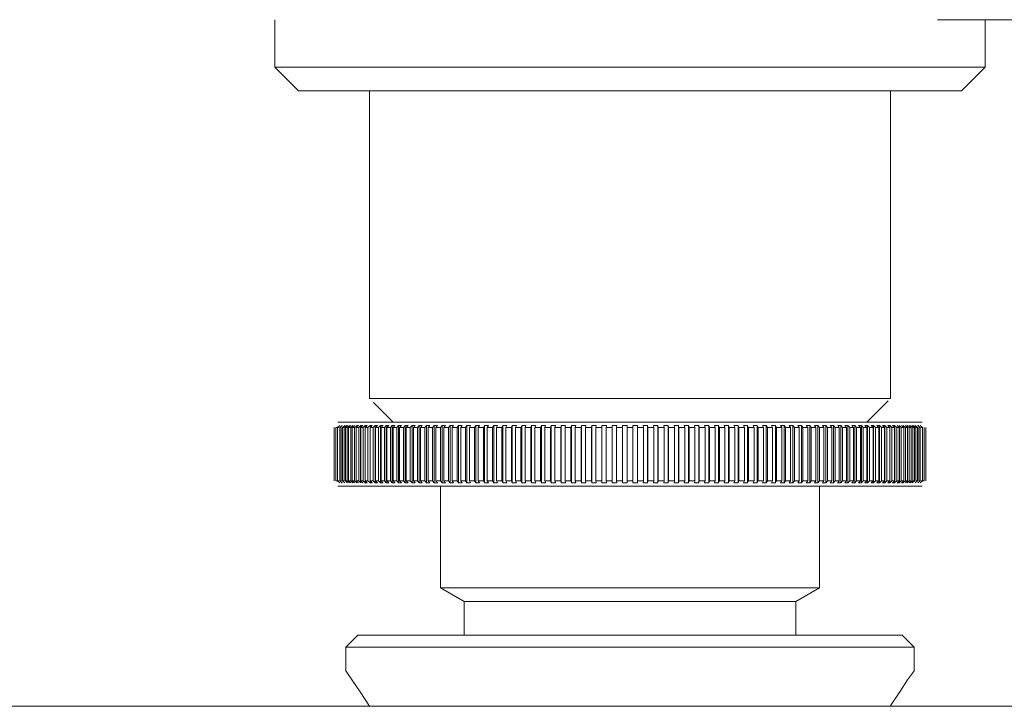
# Model space of a CAD drawing. Header units: millimetres. Extents: x 3925 to 5043, y -86 to 778.
# Tile 95 of 157: x 4623.02 to 4633.42, y 233.43 to 240.68. Entities that reach past the tile are written whole.
import ezdxf

# ---------------------------------------------------------------- set-up
doc = ezdxf.new("R2010")
doc.units = ezdxf.units.MM
doc.header["$LTSCALE"] = 46.255
doc.layers.add('140-154101-0DXF_CONTINUOUS_LINE', color=7, linetype='CONTINUOUS')

msp = doc.modelspace()

# ---------------------------------------------------------------- linework, layer by layer
at = {"layer": '140-154101-0DXF_CONTINUOUS_LINE', "color": 7, "linetype": 'Continuous', "lineweight": 0}
for p, q in [((4625.7174, 240.1807), (4625.7174, 240.6808)), ((4639.102, 240.6807), (4632.715, 240.6807)), ((4633.2174, 240.6807), (4633.2174, 240.1807)), ((4625.9674, 239.9307), (4625.7174, 240.1807)), ((4625.7174, 240.1807), (4633.2174, 240.1807)), ((4633.2174, 240.1807), (4632.9674, 239.9307)), ((4625.9674, 239.9307), (4632.9674, 239.9307)), ((4626.7174, 236.6807), (4626.7174, 239.9307)), ((4632.2174, 239.9307), (4632.2174, 236.6807)), ((4632.2174, 236.6807), (4626.7174, 236.6807)), ((4631.9674, 236.4307), (4632.1921, 236.6553)), ((4626.7608, 236.6373), (4626.9674, 236.4307)), ((4626.3438, 236.3746), (4626.3438, 235.8118)), ((4626.3599, 236.3746), (4626.3599, 235.8118)), ((4626.4044, 236.3968), (4626.3798, 236.3746)), ((4626.3798, 236.3746), (4626.3798, 235.8118)), ((4626.3807, 236.4307), (4632.5542, 236.4307)), ((4626.4279, 236.3968), (4626.4035, 236.3746)), ((4626.4035, 236.3746), (4626.4035, 235.8118)), ((4626.4186, 236.3746), (4626.4186, 235.8118)), ((4626.455, 236.3968), (4626.4309, 236.3746)), ((4626.4309, 236.3746), (4626.4309, 235.8118)), ((4626.4481, 236.3746), (4626.4723, 236.3968)), ((4626.4481, 236.3746), (4626.4481, 235.8118)), ((4626.4859, 236.3968), (4626.462, 236.3746)), ((4626.462, 236.3746), (4626.462, 235.8118)), ((4626.4813, 236.3746), (4626.5052, 236.3968)), ((4626.4813, 236.3746), (4626.4813, 235.8118)), ((4626.5204, 236.3968), (4626.4968, 236.3746)), ((4626.4968, 236.3746), (4626.4968, 235.8118)), ((4626.5181, 236.3746), (4626.5417, 236.3968)), ((4626.5181, 236.3746), (4626.5181, 235.8118)), ((4626.5584, 236.3968), (4626.5351, 236.3746)), ((4626.5351, 236.3746), (4626.5351, 235.8118)), ((4626.5585, 236.3746), (4626.5585, 235.8118)), ((4626.5586, 236.3746), (4626.5818, 236.3968)), ((4626.6, 236.3968), (4626.5771, 236.3746)), ((4626.5771, 236.3746), (4626.5771, 235.8118)), ((4626.5818, 236.3968), (4626.6001, 236.3968)), ((4626.6025, 236.3746), (4626.6255, 236.3968)), ((4626.6025, 236.3746), (4626.6025, 235.8118)), ((4626.6451, 236.3968), (4626.6226, 236.3746)), ((4626.6226, 236.3746), (4626.6226, 235.8118)), ((4626.6254, 236.3968), (4626.6452, 236.3968)), ((4626.6255, 236.3968), (4626.6255, 235.7895)), ((4626.65, 236.3746), (4626.6725, 236.3968)), ((4626.65, 236.3746), (4626.65, 235.8118)), ((4626.6937, 236.3968), (4626.6715, 236.3746)), ((4626.6715, 236.3746), (4626.6715, 235.8118)), ((4626.6725, 236.3968), (4626.6937, 236.3968)), ((4626.6725, 236.3968), (4626.6725, 235.7895)), ((4626.7008, 236.3746), (4626.7008, 235.8118)), ((4626.7009, 236.3746), (4626.723, 236.3968)), ((4626.723, 236.3968), (4626.7457, 236.3968)), ((4626.723, 236.3968), (4626.723, 235.7895)), ((4626.7456, 236.3968), (4626.7239, 236.3746)), ((4626.7239, 236.3746), (4626.7239, 235.8118)), ((4626.7551, 236.3746), (4626.7769, 236.3968)), ((4626.7551, 236.3746), (4626.7551, 235.8118)), ((4626.7768, 236.3968), (4626.8009, 236.3968)), ((4626.7769, 236.3968), (4626.7769, 235.7895)), ((4626.8009, 236.3968), (4626.7796, 236.3746)), ((4626.7796, 236.3746), (4626.7796, 235.8118)), ((4626.8127, 236.3746), (4626.834, 236.3968)), ((4626.8127, 236.3746), (4626.8127, 235.8118)), ((4626.834, 236.3968), (4626.8594, 236.3968)), ((4626.834, 236.3968), (4626.834, 235.7895)), ((4626.8593, 236.3968), (4626.8385, 236.3746)), ((4626.8385, 236.3746), (4626.8385, 235.8118)), ((4626.8735, 236.3746), (4626.8943, 236.3968)), ((4626.8735, 236.3746), (4626.8735, 235.8118)), ((4626.8943, 236.3968), (4626.9211, 236.3968)), ((4626.8943, 236.3968), (4626.8943, 235.7895)), ((4626.921, 236.3968), (4626.9007, 236.3746)), ((4626.9007, 236.3746), (4626.9007, 235.8118)), ((4626.9374, 236.3746), (4626.9578, 236.3968)), ((4626.9374, 236.3746), (4626.9374, 235.8118)), ((4626.9577, 236.3968), (4626.9859, 236.3968)), ((4626.9578, 236.3968), (4626.9578, 235.7895)), ((4626.9858, 236.3968), (4626.966, 236.3746)), ((4626.966, 236.3746), (4626.966, 235.8118)), ((4627.0045, 236.3746), (4627.0243, 236.3968)), ((4627.0045, 236.3746), (4627.0045, 235.8118)), ((4627.0242, 236.3968), (4627.0537, 236.3968)), ((4627.0243, 236.3968), (4627.0243, 235.7895)), ((4627.0536, 236.3968), (4627.0343, 236.3746)), ((4627.0343, 236.3746), (4627.0343, 235.8118)), ((4627.0745, 236.3746), (4627.0938, 236.3968)), ((4627.0745, 236.3746), (4627.0745, 235.8118)), ((4627.0937, 236.3968), (4627.1244, 236.3968)), ((4627.0938, 236.3968), (4627.0938, 235.7895)), ((4627.1243, 236.3968), (4627.1056, 236.3746)), ((4627.1056, 236.3746), (4627.1056, 235.8118)), ((4627.1475, 236.3746), (4627.1661, 236.3968)), ((4627.1475, 236.3746), (4627.1475, 235.8118)), ((4627.1661, 236.3968), (4627.198, 236.3968)), ((4627.1661, 236.3968), (4627.1661, 235.7895)), ((4627.1979, 236.3968), (4627.1798, 236.3746)), ((4627.1798, 236.3746), (4627.1798, 235.8118)), ((4627.2233, 236.3746), (4627.2413, 236.3968)), ((4627.2233, 236.3746), (4627.2233, 235.8118)), ((4627.2413, 236.3968), (4627.2743, 236.3968)), ((4627.2413, 236.3968), (4627.2413, 235.7895)), ((4627.2743, 236.3968), (4627.2568, 236.3746)), ((4627.2568, 236.3746), (4627.2568, 235.8118)), ((4627.3018, 236.3746), (4627.3192, 236.3968)), ((4627.3018, 236.3746), (4627.3018, 235.8118)), ((4627.3192, 236.3968), (4627.3534, 236.3968)), ((4627.3192, 236.3968), (4627.3192, 235.7895)), ((4627.3533, 236.3968), (4627.3365, 236.3746)), ((4627.3365, 236.3746), (4627.3365, 235.8118)), ((4627.3829, 236.3746), (4627.3997, 236.3968)), ((4627.3829, 236.3746), (4627.3829, 235.8118)), ((4627.3997, 236.3968), (4627.435, 236.3968)), ((4627.3997, 236.3968), (4627.3997, 235.7895)), ((4627.4349, 236.3968), (4627.4187, 236.3746)), ((4627.4187, 236.3746), (4627.4187, 235.8118)), ((4627.4666, 236.3746), (4627.4828, 236.3968)), ((4627.4666, 236.3746), (4627.4666, 235.8118)), ((4627.4827, 236.3968), (4627.5191, 236.3968)), ((4627.4828, 236.3968), (4627.4828, 235.7895)), ((4627.519, 236.3968), (4627.5035, 236.3746)), ((4627.5035, 236.3746), (4627.5035, 235.8118)), ((4627.5528, 236.3746), (4627.5682, 236.3968)), ((4627.5528, 236.3746), (4627.5528, 235.8118)), ((4627.5682, 236.3968), (4627.6055, 236.3968)), ((4627.5682, 236.3968), (4627.5682, 235.7895)), ((4627.6054, 236.3968), (4627.5907, 236.3746)), ((4627.5907, 236.3746), (4627.5907, 235.8118)), ((4627.6412, 236.3746), (4627.656, 236.3968)), ((4627.6412, 236.3746), (4627.6412, 235.8118)), ((4627.6559, 236.3968), (4627.6942, 236.3968)), ((4627.656, 236.3968), (4627.656, 235.7895)), ((4627.6941, 236.3968), (4627.6801, 236.3746)), ((4627.6801, 236.3746), (4627.6801, 235.8118)), ((4627.7319, 236.3746), (4627.746, 236.3968)), ((4627.7319, 236.3746), (4627.7319, 235.8118)), ((4627.7459, 236.3968), (4627.7851, 236.3968)), ((4627.746, 236.3968), (4627.746, 235.7895)), ((4627.785, 236.3968), (4627.7717, 236.3746)), ((4627.7717, 236.3746), (4627.7717, 235.8118)), ((4627.8247, 236.3746), (4627.838, 236.3968)), ((4627.8247, 236.3746), (4627.8247, 235.8118)), ((4627.838, 236.3968), (4627.8781, 236.3968)), ((4627.838, 236.3968), (4627.838, 235.7895)), ((4627.878, 236.3968), (4627.8654, 236.3746)), ((4627.8654, 236.3746), (4627.8654, 235.8118)), ((4627.9195, 236.3746), (4627.9321, 236.3968)), ((4627.9195, 236.3746), (4627.9195, 235.8118)), ((4627.932, 236.3968), (4627.9729, 236.3968)), ((4627.9321, 236.3968), (4627.9321, 235.7895)), ((4627.9728, 236.3968), (4627.961, 236.3746)), ((4627.961, 236.3746), (4627.961, 235.8118)), ((4628.0162, 236.3746), (4628.028, 236.3968)), ((4628.0162, 236.3746), (4628.0162, 235.8118)), ((4628.028, 236.3968), (4628.0696, 236.3968)), ((4628.028, 236.3968), (4628.028, 235.7895)), ((4628.0695, 236.3968), (4628.0585, 236.3746)), ((4628.0585, 236.3746), (4628.0585, 235.8118)), ((4628.1147, 236.3746), (4628.1257, 236.3968)), ((4628.1147, 236.3746), (4628.1147, 235.8118)), ((4628.1256, 236.3968), (4628.168, 236.3968)), ((4628.1257, 236.3968), (4628.1257, 235.7895)), ((4628.1679, 236.3968), (4628.1577, 236.3746)), ((4628.1577, 236.3746), (4628.1577, 235.8118)), ((4628.2148, 236.3746), (4628.225, 236.3968)), ((4628.2148, 236.3746), (4628.2148, 235.8118)), ((4628.225, 236.3968), (4628.268, 236.3968)), ((4628.225, 236.3968), (4628.225, 235.7895)), ((4628.2679, 236.3968), (4628.2585, 236.3746)), ((4628.2585, 236.3746), (4628.2585, 235.8118)), ((4628.3164, 236.3746), (4628.3258, 236.3968)), ((4628.3164, 236.3746), (4628.3164, 235.8118)), ((4628.3258, 236.3968), (4628.3694, 236.3968)), ((4628.3258, 236.3968), (4628.3258, 235.7895)), ((4628.3693, 236.3968), (4628.3607, 236.3746)), ((4628.3607, 236.3746), (4628.3607, 235.8118)), ((4628.4195, 236.3746), (4628.428, 236.3968)), ((4628.4195, 236.3746), (4628.4195, 235.8118)), ((4628.428, 236.3968), (4628.4722, 236.3968)), ((4628.428, 236.3968), (4628.428, 235.7895)), ((4628.4721, 236.3968), (4628.4643, 236.3746)), ((4628.4643, 236.3746), (4628.4643, 235.8118)), ((4628.5238, 236.3746), (4628.5315, 236.3968)), ((4628.5238, 236.3746), (4628.5238, 235.8118)), ((4628.5315, 236.3968), (4628.5762, 236.3968)), ((4628.5315, 236.3968), (4628.5315, 235.7895)), ((4628.5761, 236.3968), (4628.5692, 236.3746)), ((4628.5692, 236.3746), (4628.5692, 235.8118)), ((4628.6292, 236.3746), (4628.6362, 236.3968)), ((4628.6293, 236.3746), (4628.6293, 235.8118)), ((4628.6361, 236.3968), (4628.6813, 236.3968)), ((4628.6362, 236.3968), (4628.6362, 235.7895)), ((4628.6811, 236.3968), (4628.6751, 236.3746)), ((4628.6751, 236.3746), (4628.6751, 235.8118)), ((4628.7357, 236.3746), (4628.7418, 236.3968)), ((4628.7357, 236.3746), (4628.7357, 235.8118)), ((4628.7417, 236.3968), (4628.7873, 236.3968)), ((4628.7418, 236.3968), (4628.7418, 235.7895)), ((4628.7872, 236.3968), (4628.782, 236.3746)), ((4628.782, 236.3746), (4628.782, 235.8118)), ((4628.8431, 236.3746), (4628.8483, 236.3968)), ((4628.8431, 236.3746), (4628.8431, 235.8118)), ((4628.8483, 236.3968), (4628.8942, 236.3968)), ((4628.8483, 236.3968), (4628.8483, 235.7895)), ((4628.894, 236.3968), (4628.8897, 236.3746)), ((4628.8897, 236.3746), (4628.8897, 235.8118)), ((4628.9512, 236.3746), (4628.9556, 236.3968)), ((4628.9513, 236.3746), (4628.9513, 235.8118)), ((4628.9555, 236.3968), (4629.0017, 236.3968)), ((4628.9556, 236.3968), (4628.9556, 235.7895)), ((4629.0016, 236.3968), (4628.9981, 236.3746)), ((4628.9981, 236.3746), (4628.9981, 235.8118)), ((4629.06, 236.3746), (4629.0635, 236.3968)), ((4629.06, 236.3746), (4629.06, 235.8118)), ((4629.0634, 236.3968), (4629.1098, 236.3968)), ((4629.0635, 236.3968), (4629.0635, 235.7895)), ((4629.1097, 236.3968), (4629.1071, 236.3746)), ((4629.1071, 236.3746), (4629.1071, 235.8118)), ((4629.1693, 236.3746), (4629.1719, 236.3968)), ((4629.1693, 236.3746), (4629.1693, 235.8118)), ((4629.1718, 236.3968), (4629.2184, 236.3968)), ((4629.1719, 236.3968), (4629.1719, 235.7895)), ((4629.2183, 236.3968), (4629.2165, 236.3746)), ((4629.2165, 236.3746), (4629.2165, 235.8118)), ((4629.2789, 236.3746), (4629.2806, 236.3968)), ((4629.2789, 236.3746), (4629.2789, 235.8118)), ((4629.2806, 236.3968), (4629.3273, 236.3968)), ((4629.2806, 236.3968), (4629.2806, 235.7895)), ((4629.3272, 236.3968), (4629.3263, 236.3746)), ((4629.3263, 236.3746), (4629.3263, 235.8118)), ((4629.3887, 236.3746), (4629.3896, 236.3968)), ((4629.3888, 236.3746), (4629.3888, 235.8118)), ((4629.3896, 236.3968), (4629.4363, 236.3968)), ((4629.3896, 236.3968), (4629.3896, 235.7895)), ((4629.4361, 236.3745), (4629.4674, 236.3746)), ((4629.4362, 236.3968), (4629.4362, 235.7895)), ((4629.4674, 236.3746), (4629.4987, 236.3745)), ((4629.4986, 236.3968), (4629.5454, 236.3968)), ((4629.4987, 235.7895), (4629.4987, 236.3968)), ((4629.5453, 236.3968), (4629.5461, 236.3746)), ((4629.5453, 235.7895), (4629.5453, 236.3968)), ((4629.5461, 235.8118), (4629.5461, 236.3746)), ((4629.6077, 236.3968), (4629.6544, 236.3968)), ((4629.6086, 236.3746), (4629.6077, 236.3968)), ((4629.6086, 235.8118), (4629.6086, 236.3746)), ((4629.6542, 236.3968), (4629.656, 236.3746)), ((4629.6542, 235.7895), (4629.6542, 236.3968)), ((4629.656, 235.8118), (4629.656, 236.3746)), ((4629.7165, 236.3968), (4629.7631, 236.3968)), ((4629.7183, 236.3746), (4629.7166, 236.3968)), ((4629.7183, 235.8118), (4629.7183, 236.3746)), ((4629.763, 236.3968), (4629.7656, 236.3746)), ((4629.763, 235.7895), (4629.763, 236.3968)), ((4629.7656, 235.8118), (4629.7656, 236.3746)), ((4629.8251, 236.3968), (4629.8715, 236.3968)), ((4629.8278, 236.3746), (4629.8252, 236.3968)), ((4629.8278, 235.8118), (4629.8278, 236.3746)), ((4629.8714, 236.3968), (4629.8749, 236.3746)), ((4629.8714, 235.7895), (4629.8714, 236.3968)), ((4629.8748, 235.8118), (4629.8748, 236.3746)), ((4629.9332, 236.3968), (4629.9794, 236.3968)), ((4629.9368, 236.3746), (4629.9333, 236.3968)), ((4629.9368, 235.8118), (4629.9368, 236.3746)), ((4629.9793, 236.3968), (4629.9836, 236.3746)), ((4629.9793, 235.7895), (4629.9793, 236.3968)), ((4629.9836, 235.8118), (4629.9836, 236.3746)), ((4630.0408, 236.3968), (4630.0867, 236.3968)), ((4630.0452, 236.3746), (4630.0408, 236.3968)), ((4630.0452, 235.8118), (4630.0452, 236.3746)), ((4630.0866, 236.3968), (4630.0918, 236.3746)), ((4630.0866, 235.7895), (4630.0866, 236.3968)), ((4630.0918, 235.8118), (4630.0918, 236.3746)), ((4630.1477, 236.3968), (4630.1932, 236.3968)), ((4630.1529, 236.3746), (4630.1477, 236.3968)), ((4630.1529, 235.8118), (4630.1529, 236.3746)), ((4630.1931, 236.3968), (4630.1992, 236.3746)), ((4630.1931, 235.7895), (4630.1931, 236.3968)), ((4630.1991, 235.8118), (4630.1991, 236.3746)), ((4630.2537, 236.3968), (4630.2988, 236.3968)), ((4630.2598, 236.3746), (4630.2537, 236.3968)), ((4630.2598, 235.8118), (4630.2598, 236.3746)), ((4630.2987, 236.3968), (4630.3056, 236.3746)), ((4630.2987, 235.7895), (4630.2987, 236.3968)), ((4630.3056, 235.8118), (4630.3056, 236.3746)), ((4630.3588, 236.3968), (4630.4035, 236.3968)), ((4630.3657, 236.3746), (4630.3588, 236.3968)), ((4630.3657, 235.8118), (4630.3657, 236.3746)), ((4630.4033, 236.3968), (4630.4111, 236.3746)), ((4630.4033, 235.7895), (4630.4033, 236.3968)), ((4630.4111, 235.8118), (4630.4111, 236.3746)), ((4630.4627, 236.3968), (4630.5069, 236.3968)), ((4630.4705, 236.3746), (4630.4628, 236.3968)), ((4630.4705, 235.8118), (4630.4705, 236.3746)), ((4630.5068, 236.3968), (4630.5154, 236.3746)), ((4630.5068, 235.7895), (4630.5068, 236.3968)), ((4630.5154, 235.8118), (4630.5154, 236.3746)), ((4630.5655, 236.3968), (4630.6092, 236.3968)), ((4630.5742, 236.3746), (4630.5656, 236.3968)), ((4630.5742, 235.8118), (4630.5742, 236.3746)), ((4630.609, 236.3968), (4630.6185, 236.3746)), ((4630.609, 235.7895), (4630.609, 236.3968)), ((4630.6184, 235.8118), (4630.6184, 236.3746)), ((4630.667, 236.3968), (4630.71, 236.3968)), ((4630.6764, 236.3746), (4630.667, 236.3968)), ((4630.6764, 235.8118), (4630.6764, 236.3746)), ((4630.7099, 236.3968), (4630.7201, 236.3746)), ((4630.7099, 235.7895), (4630.7099, 236.3968)), ((4630.7201, 235.8118), (4630.7201, 236.3746)), ((4630.7669, 236.3968), (4630.8093, 236.3968)), ((4630.7772, 236.3746), (4630.767, 236.3968)), ((4630.7772, 235.8118), (4630.7772, 236.3746)), ((4630.8092, 236.3968), (4630.8202, 236.3746)), ((4630.8092, 235.7895), (4630.8092, 236.3968)), ((4630.8202, 235.8118), (4630.8202, 236.3746)), ((4630.8653, 236.3968), (4630.907, 236.3968)), ((4630.8764, 236.3746), (4630.8654, 236.3968)), ((4630.8764, 235.8118), (4630.8764, 236.3746)), ((4630.9069, 236.3968), (4630.9187, 236.3746)), ((4630.9069, 235.7895), (4630.9069, 236.3968)), ((4630.9186, 235.8118), (4630.9186, 236.3746)), ((4630.962, 236.3968), (4631.0029, 236.3968)), ((4630.9738, 236.3746), (4630.9621, 236.3968)), ((4630.9738, 235.8118), (4630.9738, 236.3746)), ((4631.0028, 236.3968), (4631.0154, 236.3746)), ((4631.0028, 235.7895), (4631.0028, 236.3968)), ((4631.0153, 235.8118), (4631.0153, 236.3746)), ((4631.0569, 236.3968), (4631.097, 236.3968)), ((4631.0695, 236.3746), (4631.0569, 236.3968)), ((4631.0695, 235.8118), (4631.0695, 236.3746)), ((4631.0969, 236.3968), (4631.1102, 236.3746)), ((4631.0969, 235.7895), (4631.0969, 236.3968)), ((4631.1101, 235.8118), (4631.1101, 236.3746)), ((4631.1498, 236.3968), (4631.189, 236.3968)), ((4631.1632, 236.3746), (4631.1499, 236.3968)), ((4631.1632, 235.8118), (4631.1632, 236.3746)), ((4631.1889, 236.3968), (4631.203, 236.3746)), ((4631.1889, 235.7895), (4631.1889, 236.3968)), ((4631.203, 235.8118), (4631.203, 236.3746)), ((4631.2407, 236.3968), (4631.279, 236.3968)), ((4631.2548, 236.3746), (4631.2407, 236.3968)), ((4631.2548, 235.8118), (4631.2548, 236.3746)), ((4631.2789, 236.3968), (4631.2937, 236.3746)), ((4631.2789, 235.7895), (4631.2789, 236.3968)), ((4631.2936, 235.8118), (4631.2936, 236.3746)), ((4631.3294, 236.3968), (4631.3668, 236.3968)), ((4631.3442, 236.3746), (4631.3295, 236.3968)), ((4631.3442, 235.8118), (4631.3442, 236.3746)), ((4631.3667, 236.3968), (4631.3821, 236.3746)), ((4631.3667, 235.7895), (4631.3667, 236.3968)), ((4631.3821, 235.8118), (4631.3821, 236.3746)), ((4631.4159, 236.3968), (4631.4522, 236.3968)), ((4631.4314, 236.3746), (4631.4159, 236.3968)), ((4631.4314, 235.8118), (4631.4314, 236.3746)), ((4631.4521, 236.3968), (4631.4683, 236.3746)), ((4631.4521, 235.7895), (4631.4521, 236.3968)), ((4631.4682, 235.8118), (4631.4682, 236.3746)), ((4631.5, 236.3968), (4631.5352, 236.3968)), ((4631.5161, 236.3746), (4631.5, 236.3968)), ((4631.5161, 235.8118), (4631.5161, 236.3746)), ((4631.5351, 236.3968), (4631.5519, 236.3746)), ((4631.5351, 235.7895), (4631.5351, 236.3968)), ((4631.5519, 235.8118), (4631.5519, 236.3746)), ((4631.5816, 236.3968), (4631.6157, 236.3968)), ((4631.5984, 236.3746), (4631.5816, 236.3968)), ((4631.5984, 235.8118), (4631.5984, 236.3746)), ((4631.6157, 236.3968), (4631.6331, 236.3746)), ((4631.6157, 235.7895), (4631.6157, 236.3968)), ((4631.6331, 235.8118), (4631.6331, 236.3746)), ((4631.6606, 236.3968), (4631.6936, 236.3968)), ((4631.6781, 236.3746), (4631.6606, 236.3968)), ((4631.6781, 235.8118), (4631.6781, 236.3746)), ((4631.6936, 236.3968), (4631.7116, 236.3746)), ((4631.6936, 235.7895), (4631.6936, 236.3968)), ((4631.7116, 235.8118), (4631.7116, 236.3746)), ((4631.7369, 236.3968), (4631.7688, 236.3968)), ((4631.755, 236.3746), (4631.737, 236.3968)), ((4631.755, 235.8118), (4631.755, 236.3746)), ((4631.7687, 236.3968), (4631.7874, 236.3746)), ((4631.7687, 235.7895), (4631.7687, 236.3968)), ((4631.7874, 235.8118), (4631.7874, 236.3746)), ((4631.8105, 236.3968), (4631.8412, 236.3968)), ((4631.8292, 236.3746), (4631.8106, 236.3968)), ((4631.8292, 235.8118), (4631.8292, 236.3746)), ((4631.8411, 236.3968), (4631.8604, 236.3746)), ((4631.8411, 235.7895), (4631.8411, 236.3968)), ((4631.8604, 235.8118), (4631.8604, 236.3746)), ((4631.8813, 236.3968), (4631.9107, 236.3968)), ((4631.9005, 236.3746), (4631.8813, 236.3968)), ((4631.9005, 235.8118), (4631.9005, 236.3746)), ((4631.9106, 236.3968), (4631.9304, 236.3746)), ((4631.9106, 235.7895), (4631.9106, 236.3968)), ((4631.9304, 235.8118), (4631.9304, 236.3746)), ((4631.9491, 236.3968), (4631.9772, 236.3968)), ((4631.9689, 236.3746), (4631.9491, 236.3968)), ((4631.9689, 235.8118), (4631.9689, 236.3746)), ((4631.9771, 236.3968), (4631.9974, 236.3746)), ((4631.9771, 235.7895), (4631.9771, 236.3968)), ((4631.9974, 235.8118), (4631.9974, 236.3746)), ((4632.0138, 236.3968), (4632.0406, 236.3968)), ((4632.0342, 236.3746), (4632.0139, 236.3968)), ((4632.0342, 235.8118), (4632.0342, 236.3746)), ((4632.0406, 236.3968), (4632.0614, 236.3746)), ((4632.0406, 235.7895), (4632.0406, 236.3968)), ((4632.0614, 235.8118), (4632.0614, 236.3746)), ((4632.0755, 236.3968), (4632.101, 236.3968)), ((4632.0963, 236.3746), (4632.0755, 236.3968)), ((4632.0963, 235.8118), (4632.0963, 236.3746)), ((4632.1009, 236.3968), (4632.1222, 236.3746)), ((4632.1009, 235.7895), (4632.1009, 236.3968)), ((4632.1222, 235.8118), (4632.1222, 236.3746)), ((4632.134, 236.3968), (4632.1581, 236.3968)), ((4632.1553, 236.3746), (4632.134, 236.3968)), ((4632.1553, 235.8118), (4632.1553, 236.3746)), ((4632.158, 236.3968), (4632.1798, 236.3746)), ((4632.158, 235.7895), (4632.158, 236.3968)), ((4632.1798, 235.8118), (4632.1798, 236.3746)), ((4632.1892, 236.3968), (4632.2119, 236.3968)), ((4632.211, 236.3746), (4632.1893, 236.3968)), ((4632.211, 235.8118), (4632.211, 236.3746)), ((4632.2118, 236.3968), (4632.234, 236.3746)), ((4632.2118, 235.7895), (4632.2118, 236.3968)), ((4632.234, 235.8118), (4632.234, 236.3746)), ((4632.2412, 236.3968), (4632.2624, 236.3968)), ((4632.2634, 236.3746), (4632.2412, 236.3968)), ((4632.2623, 236.3968), (4632.2849, 236.3746)), ((4632.2623, 235.7895), (4632.2623, 236.3968)), ((4632.2634, 235.8118), (4632.2634, 236.3746)), ((4632.2849, 235.8118), (4632.2849, 236.3746)), ((4632.3123, 236.3746), (4632.2897, 236.3968)), ((4632.3094, 236.3968), (4632.3324, 236.3746)), ((4632.3094, 235.7895), (4632.3094, 236.3968)), ((4632.3123, 235.8118), (4632.3123, 236.3746)), ((4632.3324, 235.8118), (4632.3324, 236.3746)), ((4632.3578, 236.3746), (4632.3348, 236.3968)), ((4632.353, 236.3968), (4632.3763, 236.3746)), ((4632.3578, 235.8118), (4632.3578, 236.3746)), ((4632.3763, 235.8118), (4632.3763, 236.3746)), ((4632.3997, 236.3746), (4632.3764, 236.3968)), ((4632.3931, 236.3968), (4632.4167, 236.3746)), ((4632.3997, 235.8118), (4632.3997, 236.3746)), ((4632.4381, 236.3746), (4632.4145, 236.3968)), ((4632.4168, 235.8118), (4632.4168, 236.3746)), ((4632.4297, 236.3968), (4632.4536, 236.3746)), ((4632.4381, 235.8118), (4632.4381, 236.3746)), ((4632.4729, 236.3746), (4632.449, 236.3968)), ((4632.4536, 235.8118), (4632.4536, 236.3746)), ((4632.4626, 236.3968), (4632.4868, 236.3746)), ((4632.4729, 235.8118), (4632.4729, 236.3746)), ((4632.504, 236.3746), (4632.4798, 236.3968)), ((4632.4868, 235.8118), (4632.4868, 236.3746)), ((4632.504, 235.8118), (4632.504, 236.3746)), ((4632.507, 236.3968), (4632.5175, 236.3968)), ((4632.5314, 236.3746), (4632.507, 236.3968)), ((4632.5163, 235.8118), (4632.5163, 236.3746)), ((4632.5551, 236.3746), (4632.5305, 236.3968)), ((4632.5314, 235.8118), (4632.5314, 236.3746)), ((4632.5551, 235.8118), (4632.5551, 236.3746)), ((4632.575, 235.8118), (4632.575, 236.3746)), ((4632.5911, 235.8118), (4632.5911, 236.3746)), ((4626.3798, 235.8118), (4626.4044, 235.7895)), ((4632.5542, 235.7557), (4626.3807, 235.7557)), ((4626.4035, 235.8118), (4626.4279, 235.7895)), ((4626.4279, 235.7895), (4626.4173, 235.7895)), ((4626.4309, 235.8118), (4626.455, 235.7895)), ((4626.462, 235.8118), (4626.4859, 235.7895)), ((4626.5052, 235.7895), (4626.4813, 235.8118)), ((4626.4968, 235.8118), (4626.5204, 235.7895)), ((4626.5417, 235.7895), (4626.5181, 235.8118)), ((4626.5351, 235.8118), (4626.5584, 235.7895)), ((4626.5818, 235.7895), (4626.5586, 235.8118)), ((4626.5771, 235.8118), (4626.6, 235.7895)), ((4626.6255, 235.7895), (4626.6025, 235.8118)), ((4626.6226, 235.8118), (4626.6451, 235.7895)), ((4626.6725, 235.7895), (4626.65, 235.8118)), ((4626.6715, 235.8118), (4626.6937, 235.7895)), ((4626.6937, 235.7895), (4626.6725, 235.7895)), ((4626.723, 235.7895), (4626.7009, 235.8118)), ((4626.7456, 235.7895), (4626.723, 235.7895)), ((4626.7239, 235.8118), (4626.7456, 235.7895)), ((4626.7769, 235.7895), (4626.7551, 235.8118)), ((4626.8009, 235.7895), (4626.7768, 235.7895)), ((4626.7796, 235.8118), (4626.8009, 235.7895)), ((4626.834, 235.7895), (4626.8127, 235.8118)), ((4626.8594, 235.7895), (4626.8339, 235.7895)), ((4626.8385, 235.8118), (4626.8593, 235.7895)), ((4626.8943, 235.7895), (4626.8735, 235.8118)), ((4626.921, 235.7895), (4626.8942, 235.7895)), ((4626.9007, 235.8118), (4626.921, 235.7895)), ((4626.9578, 235.7895), (4626.9374, 235.8118)), ((4626.9858, 235.7895), (4626.9577, 235.7895)), ((4626.966, 235.8118), (4626.9858, 235.7895)), ((4627.0243, 235.7895), (4627.0045, 235.8118)), ((4627.0536, 235.7895), (4627.0242, 235.7895)), ((4627.0343, 235.8118), (4627.0536, 235.7895)), ((4627.0938, 235.7895), (4627.0745, 235.8118)), ((4627.1243, 235.7895), (4627.0937, 235.7895)), ((4627.1056, 235.8118), (4627.1243, 235.7895)), ((4627.1661, 235.7895), (4627.1475, 235.8118)), ((4627.1979, 235.7895), (4627.1661, 235.7895)), ((4627.1798, 235.8118), (4627.1979, 235.7895)), ((4627.2413, 235.7895), (4627.2233, 235.8118)), ((4627.2743, 235.7895), (4627.2412, 235.7895)), ((4627.2568, 235.8118), (4627.2743, 235.7895)), ((4627.3192, 235.7895), (4627.3018, 235.8118)), ((4627.3533, 235.7895), (4627.3191, 235.7895)), ((4627.3365, 235.8118), (4627.3533, 235.7895)), ((4627.3997, 235.7895), (4627.3829, 235.8118)), ((4627.4349, 235.7895), (4627.3996, 235.7895)), ((4627.4187, 235.8118), (4627.4349, 235.7895)), ((4627.4828, 235.7895), (4627.4666, 235.8118)), ((4627.4674, 234.6807), (4627.4674, 235.7557)), ((4627.519, 235.7895), (4627.4827, 235.7895)), ((4627.5035, 235.8118), (4627.519, 235.7895)), ((4627.5682, 235.7895), (4627.5528, 235.8118)), ((4627.6055, 235.7895), (4627.5681, 235.7895)), ((4627.5907, 235.8118), (4627.6054, 235.7895)), ((4627.656, 235.7895), (4627.6412, 235.8118)), ((4627.6942, 235.7895), (4627.6559, 235.7895)), ((4627.6801, 235.8118), (4627.6941, 235.7895)), ((4627.746, 235.7895), (4627.7319, 235.8118)), ((4627.7851, 235.7895), (4627.7458, 235.7895)), ((4627.7717, 235.8118), (4627.785, 235.7895)), ((4627.838, 235.7895), (4627.8247, 235.8118)), ((4627.878, 235.7895), (4627.8379, 235.7895)), ((4627.8654, 235.8118), (4627.878, 235.7895)), ((4627.9321, 235.7895), (4627.9195, 235.8118)), ((4627.9729, 235.7895), (4627.932, 235.7895)), ((4627.961, 235.8118), (4627.9728, 235.7895)), ((4628.028, 235.7895), (4628.0162, 235.8118)), ((4628.0695, 235.7895), (4628.0279, 235.7895)), ((4628.0585, 235.8118), (4628.0695, 235.7895)), ((4628.1257, 235.7895), (4628.1147, 235.8118)), ((4628.1679, 235.7895), (4628.1256, 235.7895)), ((4628.1577, 235.8118), (4628.1679, 235.7895)), ((4628.225, 235.7895), (4628.2148, 235.8118)), ((4628.2679, 235.7895), (4628.2249, 235.7895)), ((4628.2585, 235.8118), (4628.2679, 235.7895)), ((4628.3258, 235.7895), (4628.3164, 235.8118)), ((4628.3694, 235.7895), (4628.3257, 235.7895)), ((4628.3607, 235.8118), (4628.3693, 235.7895)), ((4628.428, 235.7895), (4628.4195, 235.8118)), ((4628.4721, 235.7895), (4628.4279, 235.7895)), ((4628.4643, 235.8118), (4628.4721, 235.7895)), ((4628.5315, 235.7895), (4628.5238, 235.8118)), ((4628.5761, 235.7895), (4628.5314, 235.7895)), ((4628.5692, 235.8118), (4628.5761, 235.7895)), ((4628.6362, 235.7895), (4628.6292, 235.8118)), ((4628.6812, 235.7895), (4628.636, 235.7895)), ((4628.6751, 235.8118), (4628.6811, 235.7895)), ((4628.7418, 235.7895), (4628.7357, 235.8118)), ((4628.7872, 235.7895), (4628.7417, 235.7895)), ((4628.782, 235.8118), (4628.7872, 235.7895)), ((4628.8483, 235.7895), (4628.8431, 235.8118)), ((4628.8941, 235.7895), (4628.8482, 235.7895)), ((4628.8897, 235.8118), (4628.894, 235.7895)), ((4628.9556, 235.7895), (4628.9512, 235.8118)), ((4629.0016, 235.7895), (4628.9555, 235.7895)), ((4628.9981, 235.8118), (4629.0016, 235.7895)), ((4629.0635, 235.7895), (4629.06, 235.8118)), ((4629.1098, 235.7895), (4629.0634, 235.7895)), ((4629.1071, 235.8118), (4629.1097, 235.7895)), ((4629.1719, 235.7895), (4629.1693, 235.8118)), ((4629.2183, 235.7895), (4629.1718, 235.7895)), ((4629.2165, 235.8118), (4629.2183, 235.7895)), ((4629.2806, 235.7895), (4629.2789, 235.8118)), ((4629.3272, 235.7895), (4629.2805, 235.7895)), ((4629.3263, 235.8118), (4629.3272, 235.7895)), ((4629.3896, 235.7895), (4629.3887, 235.8118)), ((4629.4362, 235.7895), (4629.3895, 235.7895)), ((4629.4674, 235.8117), (4629.4361, 235.8118)), ((4629.4987, 235.8118), (4629.4674, 235.8117)), ((4629.5453, 235.7895), (4629.4986, 235.7895)), ((4629.5461, 235.8118), (4629.5453, 235.7895)), ((4629.6543, 235.7895), (4629.6076, 235.7895)), ((4629.6077, 235.7895), (4629.6086, 235.8118)), ((4629.656, 235.8118), (4629.6542, 235.7895)), ((4629.763, 235.7895), (4629.7165, 235.7895)), ((4629.7166, 235.7895), (4629.7183, 235.8118)), ((4629.7656, 235.8118), (4629.763, 235.7895)), ((4629.8714, 235.7895), (4629.825, 235.7895)), ((4629.8252, 235.7895), (4629.8278, 235.8118)), ((4629.8749, 235.8118), (4629.8714, 235.7895)), ((4629.9793, 235.7895), (4629.9332, 235.7895)), ((4629.9333, 235.7895), (4629.9368, 235.8118)), ((4629.9836, 235.8118), (4629.9793, 235.7895)), ((4630.0866, 235.7895), (4630.0407, 235.7895)), ((4630.0408, 235.7895), (4630.0452, 235.8118)), ((4630.0918, 235.8118), (4630.0866, 235.7895)), ((4630.1931, 235.7895), (4630.1476, 235.7895)), ((4630.1477, 235.7895), (4630.1529, 235.8118)), ((4630.1992, 235.8118), (4630.1931, 235.7895)), ((4630.2988, 235.7895), (4630.2536, 235.7895)), ((4630.2537, 235.7895), (4630.2598, 235.8118)), ((4630.3056, 235.8118), (4630.2987, 235.7895)), ((4630.4034, 235.7895), (4630.3587, 235.7895)), ((4630.3588, 235.7895), (4630.3657, 235.8118)), ((4630.4111, 235.8118), (4630.4033, 235.7895)), ((4630.5069, 235.7895), (4630.4627, 235.7895)), ((4630.4628, 235.7895), (4630.4705, 235.8118)), ((4630.5154, 235.8118), (4630.5068, 235.7895)), ((4630.6091, 235.7895), (4630.5654, 235.7895)), ((4630.5656, 235.7895), (4630.5742, 235.8118)), ((4630.6185, 235.8118), (4630.609, 235.7895)), ((4630.7099, 235.7895), (4630.6669, 235.7895)), ((4630.667, 235.7895), (4630.6764, 235.8118)), ((4630.7201, 235.8118), (4630.7099, 235.7895)), ((4630.8092, 235.7895), (4630.7669, 235.7895)), ((4630.767, 235.7895), (4630.7772, 235.8118)), ((4630.8202, 235.8118), (4630.8092, 235.7895)), ((4630.9069, 235.7895), (4630.8653, 235.7895)), ((4630.8654, 235.7895), (4630.8764, 235.8118)), ((4630.9187, 235.8118), (4630.9069, 235.7895)), ((4631.0028, 235.7895), (4630.9619, 235.7895)), ((4630.9621, 235.7895), (4630.9738, 235.8118)), ((4631.0154, 235.8118), (4631.0028, 235.7895)), ((4631.0969, 235.7895), (4631.0568, 235.7895)), ((4631.0569, 235.7895), (4631.0695, 235.8118)), ((4631.1102, 235.8118), (4631.0969, 235.7895)), ((4631.189, 235.7895), (4631.1497, 235.7895)), ((4631.1499, 235.7895), (4631.1632, 235.8118)), ((4631.203, 235.8118), (4631.1889, 235.7895)), ((4631.2789, 235.7895), (4631.2406, 235.7895)), ((4631.2407, 235.7895), (4631.2548, 235.8118)), ((4631.2937, 235.8118), (4631.2789, 235.7895)), ((4631.3667, 235.7895), (4631.3294, 235.7895)), ((4631.3295, 235.7895), (4631.3442, 235.8118)), ((4631.3821, 235.8118), (4631.3667, 235.7895)), ((4631.4521, 235.7895), (4631.4158, 235.7895)), ((4631.4159, 235.7895), (4631.4314, 235.8118)), ((4631.4683, 235.8118), (4631.4521, 235.7895)), ((4631.4674, 235.7557), (4631.4674, 234.6807)), ((4631.5352, 235.7895), (4631.4999, 235.7895)), ((4631.5, 235.7895), (4631.5161, 235.8118)), ((4631.5519, 235.8118), (4631.5351, 235.7895)), ((4631.6157, 235.7895), (4631.5815, 235.7895)), ((4631.5816, 235.7895), (4631.5984, 235.8118)), ((4631.6331, 235.8118), (4631.6157, 235.7895)), ((4631.6936, 235.7895), (4631.6605, 235.7895)), ((4631.6606, 235.7895), (4631.6781, 235.8118)), ((4631.7116, 235.8118), (4631.6936, 235.7895)), ((4631.7688, 235.7895), (4631.7369, 235.7895)), ((4631.737, 235.7895), (4631.755, 235.8118)), ((4631.7874, 235.8118), (4631.7687, 235.7895)), ((4631.8411, 235.7895), (4631.8105, 235.7895)), ((4631.8106, 235.7895), (4631.8292, 235.8118)), ((4631.8604, 235.8118), (4631.8411, 235.7895)), ((4631.9106, 235.7895), (4631.8812, 235.7895)), ((4631.8813, 235.7895), (4631.9005, 235.8118)), ((4631.9304, 235.8118), (4631.9106, 235.7895)), ((4631.9771, 235.7895), (4631.949, 235.7895)), ((4631.9491, 235.7895), (4631.9689, 235.8118)), ((4631.9974, 235.8118), (4631.9771, 235.7895)), ((4632.0406, 235.7895), (4632.0138, 235.7895)), ((4632.0139, 235.7895), (4632.0342, 235.8118)), ((4632.0614, 235.8118), (4632.0406, 235.7895)), ((4632.0755, 235.7895), (4632.0963, 235.8118)), ((4632.1009, 235.7895), (4632.0755, 235.7895)), ((4632.1222, 235.8118), (4632.1009, 235.7895)), ((4632.158, 235.7895), (4632.1339, 235.7895)), ((4632.134, 235.7895), (4632.1553, 235.8118)), ((4632.1798, 235.8118), (4632.158, 235.7895)), ((4632.2119, 235.7895), (4632.1892, 235.7895)), ((4632.1893, 235.7895), (4632.211, 235.8118)), ((4632.234, 235.8118), (4632.2118, 235.7895)), ((4632.2623, 235.7895), (4632.2411, 235.7895)), ((4632.2412, 235.7895), (4632.2634, 235.8118)), ((4632.2849, 235.8118), (4632.2623, 235.7895)), ((4632.2897, 235.7895), (4632.3123, 235.8118)), ((4632.3094, 235.7895), (4632.2897, 235.7895)), ((4632.3324, 235.8118), (4632.3094, 235.7895)), ((4632.3348, 235.7895), (4632.3578, 235.8118)), ((4632.3531, 235.7895), (4632.3348, 235.7895)), ((4632.3763, 235.8118), (4632.353, 235.7895)), ((4632.3764, 235.7895), (4632.3997, 235.8118)), ((4632.4167, 235.8118), (4632.3931, 235.7895)), ((4632.4145, 235.7895), (4632.4381, 235.8118)), ((4632.4536, 235.8118), (4632.4297, 235.7895)), ((4632.449, 235.7895), (4632.4729, 235.8118)), ((4632.4798, 235.7895), (4632.504, 235.8118)), ((4632.507, 235.7895), (4632.5314, 235.8118)), ((4632.5305, 235.7895), (4632.5551, 235.8118)), ((4627.7162, 234.537), (4627.4674, 234.6807)), ((4631.4674, 234.6807), (4627.4674, 234.6807)), ((4631.2187, 234.537), (4631.4674, 234.6807)), ((4627.7162, 234.537), (4631.2187, 234.537)), ((4627.7162, 234.1807), (4627.7162, 234.537)), ((4631.2187, 234.1807), (4631.2187, 234.537)), ((4626.5924, 234.1807), (4626.4674, 234.0557)), ((4632.3424, 234.1807), (4626.5924, 234.1807)), ((4632.4674, 234.0557), (4632.3424, 234.1807)), ((4632.4674, 234.0557), (4626.4674, 234.0557)), ((4626.4674, 233.8057), (4626.4674, 234.0557)), ((4632.4674, 234.0557), (4632.4674, 233.8057)), ((4626.4842, 233.782), (4626.4674, 233.8057)), ((4632.4507, 233.782), (4632.4674, 233.8057)), ((4626.7183, 233.4307), (4626.6193, 233.5842)), ((4611.0851, 233.4307), (4643.2174, 233.4307))]:
    msp.add_line(p, q, dxfattribs=at)
for points in [[(4626.3599, 236.3746), (4626.3635, 236.3746), (4626.3671, 236.3746), (4626.3707, 236.3746)], [(4626.3798, 236.3746), (4626.3841, 236.3746), (4626.3884, 236.3746), (4626.3928, 236.3746)], [(4626.4034, 236.3746), (4626.4085, 236.3746), (4626.4135, 236.3746), (4626.4186, 236.3746)], [(4626.4308, 236.3746), (4626.4366, 236.3746), (4626.4423, 236.3746), (4626.4481, 236.3746)], [(4626.4619, 236.3746), (4626.4684, 236.3746), (4626.4748, 236.3746), (4626.4813, 236.3746)], [(4626.4967, 236.3746), (4626.5038, 236.3746), (4626.511, 236.3746), (4626.5181, 236.3746)], [(4626.5351, 236.3746), (4626.5429, 236.3746), (4626.5507, 236.3746), (4626.5585, 236.3746)], [(4626.577, 236.3746), (4626.5855, 236.3746), (4626.594, 236.3746), (4626.6025, 236.3746)], [(4626.6225, 236.3746), (4626.6317, 236.3746), (4626.6408, 236.3746), (4626.65, 236.3746)], [(4626.6715, 236.3746), (4626.6813, 236.3746), (4626.691, 236.3746), (4626.7008, 236.3746)], [(4626.7238, 236.3746), (4626.7342, 236.3746), (4626.7447, 236.3746), (4626.7551, 236.3746)], [(4626.7795, 236.3746), (4626.7906, 236.3746), (4626.8016, 236.3746), (4626.8127, 236.3746)], [(4626.8385, 236.3746), (4626.8501, 236.3746), (4626.8618, 236.3746), (4626.8735, 236.3746)], [(4626.9006, 236.3746), (4626.9129, 236.3746), (4626.9252, 236.3746), (4626.9374, 236.3746)], [(4626.9659, 236.3746), (4626.9788, 236.3746), (4626.9916, 236.3746), (4627.0045, 236.3746)], [(4627.0343, 236.3746), (4627.0477, 236.3746), (4627.0611, 236.3746), (4627.0745, 236.3746)], [(4627.1056, 236.3746), (4627.1196, 236.3746), (4627.1335, 236.3746), (4627.1475, 236.3746)], [(4627.1798, 236.3746), (4627.1943, 236.3746), (4627.2088, 236.3746), (4627.2233, 236.3746)], [(4627.2568, 236.3746), (4627.2718, 236.3746), (4627.2868, 236.3746), (4627.3018, 236.3746)], [(4627.3364, 236.3746), (4627.3519, 236.3746), (4627.3674, 236.3746), (4627.3829, 236.3746)], [(4627.4187, 236.3746), (4627.4347, 236.3746), (4627.4506, 236.3746), (4627.4666, 236.3746)], [(4627.5034, 236.3746), (4627.5199, 236.3746), (4627.5363, 236.3746), (4627.5528, 236.3746)], [(4627.5906, 236.3746), (4627.6075, 236.3746), (4627.6243, 236.3746), (4627.6412, 236.3746)], [(4627.68, 236.3746), (4627.6973, 236.3746), (4627.7146, 236.3746), (4627.7319, 236.3746)], [(4627.7717, 236.3746), (4627.7894, 236.3746), (4627.807, 236.3746), (4627.8247, 236.3746)], [(4627.8653, 236.3746), (4627.8834, 236.3746), (4627.9015, 236.3746), (4627.9195, 236.3746)], [(4627.961, 236.3746), (4627.9794, 236.3746), (4627.9978, 236.3746), (4628.0162, 236.3746)], [(4628.0584, 236.3746), (4628.0772, 236.3746), (4628.0959, 236.3746), (4628.1147, 236.3746)], [(4628.1576, 236.3746), (4628.1767, 236.3746), (4628.1957, 236.3746), (4628.2148, 236.3746)], [(4628.2584, 236.3746), (4628.2778, 236.3746), (4628.2971, 236.3746), (4628.3164, 236.3746)], [(4628.3607, 236.3746), (4628.3803, 236.3746), (4628.3999, 236.3746), (4628.4195, 236.3746)], [(4628.4643, 236.3746), (4628.4841, 236.3746), (4628.5039, 236.3746), (4628.5238, 236.3746)], [(4628.5691, 236.3746), (4628.5892, 236.3746), (4628.6092, 236.3746), (4628.6293, 236.3746)], [(4628.675, 236.3746), (4628.6953, 236.3746), (4628.7155, 236.3746), (4628.7357, 236.3746)], [(4628.7819, 236.3746), (4628.8023, 236.3746), (4628.8227, 236.3746), (4628.8431, 236.3746)], [(4628.8896, 236.3746), (4628.9102, 236.3746), (4628.9307, 236.3746), (4628.9513, 236.3746)], [(4628.9981, 236.3746), (4629.0187, 236.3746), (4629.0394, 236.3746), (4629.06, 236.3746)], [(4629.1071, 236.3746), (4629.1278, 236.3746), (4629.1485, 236.3746), (4629.1693, 236.3746)], [(4629.2165, 236.3746), (4629.2373, 236.3746), (4629.2581, 236.3746), (4629.2789, 236.3746)], [(4629.3262, 236.3746), (4629.3471, 236.3746), (4629.3679, 236.3746), (4629.3888, 236.3746)], [(4629.5461, 236.3746), (4629.567, 236.3746), (4629.5878, 236.3746), (4629.6086, 236.3746)], [(4629.656, 236.3746), (4629.6768, 236.3746), (4629.6976, 236.3746), (4629.7184, 236.3746)], [(4629.7656, 236.3746), (4629.7863, 236.3746), (4629.8071, 236.3746), (4629.8278, 236.3746)], [(4629.8748, 236.3746), (4629.8955, 236.3746), (4629.9161, 236.3746), (4629.9368, 236.3746)], [(4629.9836, 236.3746), (4630.0042, 236.3746), (4630.0247, 236.3746), (4630.0452, 236.3746)], [(4630.0918, 236.3746), (4630.1122, 236.3746), (4630.1325, 236.3746), (4630.153, 236.3746)], [(4630.1991, 236.3746), (4630.2194, 236.3746), (4630.2396, 236.3746), (4630.2599, 236.3746)], [(4630.3056, 236.3746), (4630.3257, 236.3746), (4630.3457, 236.3746), (4630.3658, 236.3746)], [(4630.4111, 236.3746), (4630.4309, 236.3746), (4630.4507, 236.3746), (4630.4706, 236.3746)], [(4630.5154, 236.3746), (4630.535, 236.3746), (4630.5546, 236.3746), (4630.5742, 236.3746)], [(4630.6184, 236.3746), (4630.6378, 236.3746), (4630.6571, 236.3746), (4630.6765, 236.3746)], [(4630.7201, 236.3746), (4630.7391, 236.3746), (4630.7582, 236.3746), (4630.7772, 236.3746)], [(4630.8202, 236.3746), (4630.8389, 236.3746), (4630.8577, 236.3746), (4630.8764, 236.3746)], [(4630.9186, 236.3746), (4630.9371, 236.3746), (4630.9555, 236.3746), (4630.9739, 236.3746)], [(4631.0153, 236.3746), (4631.0334, 236.3746), (4631.0515, 236.3746), (4631.0695, 236.3746)], [(4631.1101, 236.3746), (4631.1278, 236.3746), (4631.1455, 236.3746), (4631.1632, 236.3746)], [(4631.203, 236.3746), (4631.2203, 236.3746), (4631.2375, 236.3746), (4631.2548, 236.3746)], [(4631.2936, 236.3746), (4631.3105, 236.3746), (4631.3274, 236.3746), (4631.3443, 236.3746)], [(4631.3821, 236.3746), (4631.3986, 236.3746), (4631.415, 236.3746), (4631.4314, 236.3746)], [(4631.4682, 236.3746), (4631.4842, 236.3746), (4631.5002, 236.3746), (4631.5162, 236.3746)], [(4631.5519, 236.3746), (4631.5675, 236.3746), (4631.5829, 236.3746), (4631.5985, 236.3746)], [(4631.6331, 236.3746), (4631.6481, 236.3746), (4631.6631, 236.3746), (4631.6781, 236.3746)], [(4631.7116, 236.3746), (4631.7261, 236.3746), (4631.7406, 236.3746), (4631.7551, 236.3746)], [(4631.7874, 236.3746), (4631.8014, 236.3746), (4631.8153, 236.3746), (4631.8293, 236.3746)], [(4631.8604, 236.3746), (4631.8738, 236.3746), (4631.8872, 236.3746), (4631.9006, 236.3746)], [(4631.9304, 236.3746), (4631.9433, 236.3746), (4631.9561, 236.3746), (4631.9689, 236.3746)], [(4631.9974, 236.3746), (4632.0097, 236.3746), (4632.022, 236.3746), (4632.0342, 236.3746)], [(4632.0614, 236.3746), (4632.0731, 236.3746), (4632.0847, 236.3746), (4632.0964, 236.3746)], [(4632.1222, 236.3746), (4632.1333, 236.3746), (4632.1443, 236.3746), (4632.1554, 236.3746)], [(4632.1798, 236.3746), (4632.1902, 236.3746), (4632.2006, 236.3746), (4632.2111, 236.3746)], [(4632.234, 236.3746), (4632.2438, 236.3746), (4632.2536, 236.3746), (4632.2634, 236.3746)], [(4632.2849, 236.3746), (4632.2941, 236.3746), (4632.3032, 236.3746), (4632.3124, 236.3746)], [(4632.3324, 236.3746), (4632.3409, 236.3746), (4632.3493, 236.3746), (4632.3578, 236.3746)], [(4632.3763, 236.3746), (4632.3842, 236.3746), (4632.392, 236.3746), (4632.3998, 236.3746)], [(4632.4168, 236.3746), (4632.4239, 236.3746), (4632.431, 236.3746), (4632.4382, 236.3746)], [(4632.4536, 236.3746), (4632.46, 236.3746), (4632.4665, 236.3746), (4632.4729, 236.3746)], [(4632.4868, 236.3746), (4632.4925, 236.3746), (4632.4983, 236.3746), (4632.504, 236.3746)], [(4632.5163, 236.3746), (4632.5213, 236.3746), (4632.5264, 236.3746), (4632.5314, 236.3746)], [(4632.5421, 236.3746), (4632.5464, 236.3746), (4632.5508, 236.3746), (4632.5551, 236.3746)], [(4626.3707, 235.8118), (4626.3671, 235.8117), (4626.3635, 235.8117), (4626.3599, 235.8118)], [(4626.3928, 235.8118), (4626.3884, 235.8117), (4626.3841, 235.8117), (4626.3798, 235.8118)], [(4626.4186, 235.8118), (4626.4135, 235.8117), (4626.4085, 235.8117), (4626.4034, 235.8118)], [(4626.4481, 235.8118), (4626.4423, 235.8117), (4626.4366, 235.8117), (4626.4308, 235.8118)], [(4626.4813, 235.8118), (4626.4748, 235.8117), (4626.4684, 235.8117), (4626.4619, 235.8118)], [(4626.5181, 235.8118), (4626.511, 235.8117), (4626.5038, 235.8117), (4626.4967, 235.8118)], [(4626.5585, 235.8118), (4626.5507, 235.8117), (4626.5429, 235.8117), (4626.5351, 235.8118)], [(4626.6025, 235.8118), (4626.594, 235.8117), (4626.5855, 235.8117), (4626.577, 235.8118)], [(4626.65, 235.8118), (4626.6408, 235.8117), (4626.6317, 235.8117), (4626.6225, 235.8118)], [(4626.7008, 235.8118), (4626.691, 235.8117), (4626.6813, 235.8117), (4626.6715, 235.8118)], [(4626.7551, 235.8118), (4626.7447, 235.8117), (4626.7342, 235.8117), (4626.7238, 235.8118)], [(4626.8127, 235.8118), (4626.8016, 235.8117), (4626.7906, 235.8117), (4626.7795, 235.8118)], [(4626.8735, 235.8118), (4626.8618, 235.8117), (4626.8501, 235.8117), (4626.8385, 235.8118)], [(4626.9374, 235.8118), (4626.9252, 235.8117), (4626.9129, 235.8117), (4626.9006, 235.8118)], [(4627.0045, 235.8118), (4626.9916, 235.8117), (4626.9788, 235.8117), (4626.9659, 235.8118)], [(4627.0745, 235.8118), (4627.0611, 235.8117), (4627.0477, 235.8117), (4627.0343, 235.8118)], [(4627.1475, 235.8118), (4627.1335, 235.8117), (4627.1196, 235.8117), (4627.1056, 235.8118)], [(4627.2233, 235.8118), (4627.2088, 235.8117), (4627.1943, 235.8117), (4627.1798, 235.8118)], [(4627.3018, 235.8118), (4627.2868, 235.8117), (4627.2718, 235.8117), (4627.2568, 235.8118)], [(4627.3829, 235.8118), (4627.3674, 235.8117), (4627.3519, 235.8117), (4627.3364, 235.8118)], [(4627.4666, 235.8118), (4627.4506, 235.8117), (4627.4347, 235.8117), (4627.4187, 235.8118)], [(4627.5528, 235.8118), (4627.5363, 235.8117), (4627.5199, 235.8117), (4627.5034, 235.8118)], [(4627.6412, 235.8118), (4627.6243, 235.8117), (4627.6075, 235.8117), (4627.5906, 235.8118)], [(4627.7319, 235.8118), (4627.7146, 235.8117), (4627.6973, 235.8117), (4627.68, 235.8118)], [(4627.8247, 235.8118), (4627.807, 235.8117), (4627.7894, 235.8117), (4627.7717, 235.8118)], [(4627.9195, 235.8118), (4627.9015, 235.8117), (4627.8834, 235.8117), (4627.8653, 235.8118)], [(4628.0162, 235.8118), (4627.9978, 235.8117), (4627.9794, 235.8117), (4627.961, 235.8118)], [(4628.1147, 235.8118), (4628.0959, 235.8117), (4628.0772, 235.8117), (4628.0584, 235.8118)], [(4628.2148, 235.8118), (4628.1957, 235.8117), (4628.1767, 235.8117), (4628.1576, 235.8118)], [(4628.3164, 235.8118), (4628.2971, 235.8117), (4628.2778, 235.8117), (4628.2584, 235.8118)], [(4628.4195, 235.8118), (4628.3999, 235.8117), (4628.3803, 235.8117), (4628.3607, 235.8118)], [(4628.5238, 235.8118), (4628.5039, 235.8117), (4628.4841, 235.8117), (4628.4643, 235.8118)], [(4628.6293, 235.8118), (4628.6092, 235.8117), (4628.5892, 235.8117), (4628.5691, 235.8118)], [(4628.7357, 235.8118), (4628.7155, 235.8117), (4628.6953, 235.8117), (4628.675, 235.8118)], [(4628.8431, 235.8118), (4628.8227, 235.8117), (4628.8023, 235.8117), (4628.7819, 235.8118)], [(4628.9513, 235.8118), (4628.9307, 235.8117), (4628.9102, 235.8117), (4628.8896, 235.8118)], [(4629.06, 235.8118), (4629.0394, 235.8117), (4629.0187, 235.8117), (4628.9981, 235.8118)], [(4629.1693, 235.8118), (4629.1485, 235.8117), (4629.1278, 235.8117), (4629.1071, 235.8118)], [(4629.2789, 235.8118), (4629.2581, 235.8117), (4629.2373, 235.8117), (4629.2165, 235.8118)], [(4629.3888, 235.8118), (4629.3679, 235.8117), (4629.3471, 235.8117), (4629.3262, 235.8118)], [(4629.6086, 235.8118), (4629.5878, 235.8117), (4629.567, 235.8117), (4629.5461, 235.8118)], [(4629.7184, 235.8118), (4629.6976, 235.8117), (4629.6768, 235.8117), (4629.656, 235.8118)], [(4629.8278, 235.8118), (4629.8071, 235.8117), (4629.7863, 235.8117), (4629.7656, 235.8118)], [(4629.9368, 235.8118), (4629.9161, 235.8117), (4629.8955, 235.8117), (4629.8748, 235.8118)], [(4630.0452, 235.8118), (4630.0247, 235.8117), (4630.0042, 235.8117), (4629.9836, 235.8118)], [(4630.153, 235.8118), (4630.1325, 235.8117), (4630.1122, 235.8117), (4630.0918, 235.8118)], [(4630.2599, 235.8118), (4630.2396, 235.8117), (4630.2194, 235.8117), (4630.1991, 235.8118)], [(4630.3658, 235.8118), (4630.3457, 235.8117), (4630.3257, 235.8117), (4630.3056, 235.8118)], [(4630.4706, 235.8118), (4630.4507, 235.8117), (4630.4309, 235.8117), (4630.4111, 235.8118)], [(4630.5742, 235.8118), (4630.5546, 235.8117), (4630.535, 235.8117), (4630.5154, 235.8118)], [(4630.6765, 235.8118), (4630.6571, 235.8117), (4630.6378, 235.8117), (4630.6184, 235.8118)], [(4630.7772, 235.8118), (4630.7582, 235.8117), (4630.7391, 235.8117), (4630.7201, 235.8118)], [(4630.8764, 235.8118), (4630.8577, 235.8117), (4630.8389, 235.8117), (4630.8202, 235.8118)], [(4630.9739, 235.8118), (4630.9555, 235.8117), (4630.9371, 235.8117), (4630.9186, 235.8118)], [(4631.0695, 235.8118), (4631.0515, 235.8117), (4631.0334, 235.8117), (4631.0153, 235.8118)], [(4631.1632, 235.8118), (4631.1455, 235.8117), (4631.1278, 235.8117), (4631.1101, 235.8118)], [(4631.2548, 235.8118), (4631.2375, 235.8117), (4631.2203, 235.8117), (4631.203, 235.8118)], [(4631.3443, 235.8118), (4631.3274, 235.8117), (4631.3105, 235.8117), (4631.2936, 235.8118)], [(4631.4314, 235.8118), (4631.415, 235.8117), (4631.3986, 235.8117), (4631.3821, 235.8118)], [(4631.5162, 235.8118), (4631.5002, 235.8117), (4631.4842, 235.8117), (4631.4682, 235.8118)], [(4631.5985, 235.8118), (4631.5829, 235.8117), (4631.5675, 235.8117), (4631.5519, 235.8118)], [(4631.6781, 235.8118), (4631.6631, 235.8117), (4631.6481, 235.8117), (4631.6331, 235.8118)], [(4631.7551, 235.8118), (4631.7406, 235.8117), (4631.7261, 235.8117), (4631.7116, 235.8118)], [(4631.8293, 235.8118), (4631.8153, 235.8117), (4631.8014, 235.8117), (4631.7874, 235.8118)], [(4631.9006, 235.8118), (4631.8872, 235.8117), (4631.8738, 235.8117), (4631.8604, 235.8118)], [(4631.9689, 235.8118), (4631.9561, 235.8117), (4631.9433, 235.8117), (4631.9304, 235.8118)], [(4632.0342, 235.8118), (4632.022, 235.8117), (4632.0097, 235.8117), (4631.9974, 235.8118)], [(4632.0964, 235.8118), (4632.0847, 235.8117), (4632.0731, 235.8117), (4632.0614, 235.8118)], [(4632.1554, 235.8118), (4632.1443, 235.8117), (4632.1333, 235.8117), (4632.1222, 235.8118)], [(4632.2111, 235.8118), (4632.2006, 235.8117), (4632.1902, 235.8117), (4632.1798, 235.8118)], [(4632.2634, 235.8118), (4632.2536, 235.8117), (4632.2438, 235.8117), (4632.234, 235.8118)], [(4632.3124, 235.8118), (4632.3032, 235.8117), (4632.2941, 235.8117), (4632.2849, 235.8118)], [(4632.3578, 235.8118), (4632.3493, 235.8117), (4632.3409, 235.8117), (4632.3324, 235.8118)], [(4632.3998, 235.8118), (4632.392, 235.8117), (4632.3842, 235.8117), (4632.3763, 235.8118)], [(4632.4382, 235.8118), (4632.431, 235.8117), (4632.4239, 235.8117), (4632.4168, 235.8118)], [(4632.4729, 235.8118), (4632.4665, 235.8117), (4632.46, 235.8117), (4632.4536, 235.8118)], [(4632.504, 235.8118), (4632.4983, 235.8117), (4632.4925, 235.8117), (4632.4868, 235.8118)], [(4632.5314, 235.8118), (4632.5264, 235.8117), (4632.5213, 235.8117), (4632.5163, 235.8118)], [(4632.5551, 235.8118), (4632.5508, 235.8117), (4632.5464, 235.8117), (4632.5421, 235.8118)], [(4632.575, 235.8118), (4632.5714, 235.8117), (4632.5678, 235.8117), (4632.5641, 235.8118)], [(4626.6193, 233.5842), (4626.5353, 233.7084), (4626.4842, 233.782)], [(4632.2165, 233.4307), (4632.3158, 233.5846), (4632.3997, 233.7086), (4632.4507, 233.782)]]:
    msp.add_lwpolyline(points, dxfattribs=at)

doc.saveas('drawing.dxf')
